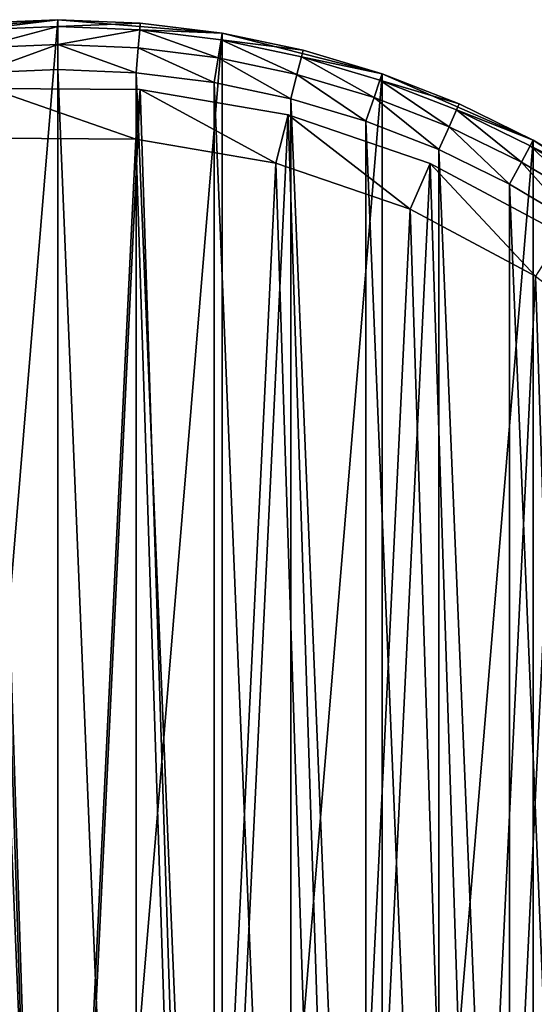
# Model space of a CAD drawing. Header units: millimetres. Extents: x 6 to 986, y -79 to 45.
# Tile 45 of 47: x 904 to 925, y -10 to 29. Entities that reach past the tile are written whole.
import ezdxf

# ---------------------------------------------------------------- set-up
doc = ezdxf.new("R2010")
doc.units = ezdxf.units.MM
doc.header["$LTSCALE"] = 25.4
doc.layers.get('0').update_dxf_attribs({"true_color": 0xff5454})

# ---------------------------------------------------------------- blocks, each defined once
blk = doc.blocks.new('PILLS-V-8262.STL')
at = {"color": 250, "true_color": 0x262626}
mesh = blk.add_polyface(dxfattribs=at)
corners = [(867.024, -1.131, 7.876), (865.937, -14.253, 7.876), (865.937, -7.647, 7.876), (867.024, -20.769, 7.876), (869.169, 5.118, 7.876), (869.169, -27.018, 7.876), (872.313, 10.928, 7.876), (872.313, -32.828, 7.876), (876.371, 16.141, 7.876), (876.371, -38.041, 7.876), (881.232, 20.616, 7.876), (881.232, -42.516, 7.876), (886.762, 24.229, 7.876), (886.762, -46.129, 7.876), (892.812, 26.883, 7.876), (892.812, -48.783, 7.876), (899.216, 28.504, 7.876), (899.216, -50.404, 7.876), (905.8, 29.05, 7.876), (905.8, -50.95, 7.876), (912.384, 28.504, 7.876), (912.384, -50.404, 7.876), (918.788, 26.883, 7.876), (918.788, -48.783, 7.876), (924.838, 24.229, 7.876), (924.838, -46.129, 7.876), (930.369, 20.616, 7.876), (930.369, -42.516, 7.876), (935.229, 16.141, 7.876), (935.229, -38.041, 7.876), (939.287, 10.928, 7.876), (939.287, -32.828, 7.876), (942.431, 5.118, 7.876), (942.431, -27.018, 7.876), (944.576, -1.131, 7.876), (944.576, -20.769, 7.876), (945.663, -7.647, 7.876), (945.663, -14.253, 7.876)]
mesh.append_faces([[corners[k] for k in face] for face in [(0, 1, 2), (35, 36, 37)]], dxfattribs={"vtx0": -1, "color": 250})
mesh.append_faces([[corners[k] for k in face] for face in [(1, 0, 3), (3, 4, 5), (5, 6, 7), (7, 8, 9), (9, 10, 11), (11, 12, 13), (13, 14, 15), (15, 16, 17), (17, 18, 19), (19, 20, 21), (21, 22, 23), (23, 24, 25), (25, 26, 27), (27, 28, 29), (29, 30, 31), (31, 32, 33), (33, 34, 35)]], dxfattribs={"vtx0": -1, "vtx1": -1, "color": 250})
mesh.append_faces([[corners[k] for k in face] for face in [(3, 0, 4), (5, 4, 6), (7, 6, 8), (9, 8, 10), (11, 10, 12), (13, 12, 14), (15, 14, 16), (17, 16, 18), (19, 18, 20), (21, 20, 22), (23, 22, 24), (25, 24, 26), (27, 26, 28), (29, 28, 30), (31, 30, 32), (33, 32, 34), (35, 34, 36)]], dxfattribs={"vtx0": -1, "vtx2": -1, "color": 250})
mesh = blk.add_polyface(dxfattribs=at)
corners = [(902.497, 28.913, 29.275), (905.8, 29.05, 7.876), (899.216, 28.504, 7.876)]
mesh.append_faces([[corners[k] for k in face] for face in [(0, 1, 2)]], dxfattribs={"color": 250})
mesh = blk.add_polyface(dxfattribs=at)
corners = [(905.8, 29.05, 29.275), (905.8, 29.05, 7.876), (902.497, 28.913, 29.275)]
mesh.append_faces([[corners[k] for k in face] for face in [(0, 1, 2)]], dxfattribs={"color": 250})
mesh = blk.add_polyface(dxfattribs=at)
corners = [(902.519, 28.646, 30.275), (905.8, 29.05, 29.275), (902.497, 28.913, 29.275), (905.8, 28.782, 30.275)]
mesh.append_faces([[corners[k] for k in face] for face in [(0, 1, 2), (1, 0, 3)]], dxfattribs={"vtx0": -1, "color": 250})
mesh = blk.add_polyface(dxfattribs=at)
corners = [(902.579, 27.917, 31.008), (905.8, 28.782, 30.275), (902.519, 28.646, 30.275), (905.8, 28.05, 31.008)]
mesh.append_faces([[corners[k] for k in face] for face in [(0, 1, 2), (1, 0, 3)]], dxfattribs={"vtx0": -1, "color": 250})
mesh = blk.add_polyface(dxfattribs=at)
corners = [(909.103, 28.913, 29.275), (905.8, 29.05, 7.876), (905.8, 29.05, 29.275)]
mesh.append_faces([[corners[k] for k in face] for face in [(0, 1, 2)]], dxfattribs={"color": 250})
mesh = blk.add_polyface(dxfattribs=at)
corners = [(909.103, 28.913, 29.275), (912.384, 28.504, 7.876), (905.8, 29.05, 7.876)]
mesh.append_faces([[corners[k] for k in face] for face in [(0, 1, 2)]], dxfattribs={"color": 250})
mesh = blk.add_polyface(dxfattribs=at)
corners = [(905.8, 28.782, 30.275), (909.103, 28.913, 29.275), (905.8, 29.05, 29.275), (909.081, 28.646, 30.275)]
mesh.append_faces([[corners[k] for k in face] for face in [(0, 1, 2), (1, 0, 3)]], dxfattribs={"vtx0": -1, "color": 250})
mesh = blk.add_polyface(dxfattribs=at)
corners = [(905.8, 28.05, 31.008), (909.081, 28.646, 30.275), (905.8, 28.782, 30.275), (909.021, 27.917, 31.008)]
mesh.append_faces([[corners[k] for k in face] for face in [(0, 1, 2), (1, 0, 3)]], dxfattribs={"vtx0": -1, "color": 250})
mesh = blk.add_polyface(dxfattribs=at)
corners = [(909.081, 28.646, 30.275), (912.384, 28.504, 29.275), (909.103, 28.913, 29.275), (912.34, 28.24, 30.275)]
mesh.append_faces([[corners[k] for k in face] for face in [(0, 1, 2), (1, 0, 3)]], dxfattribs={"vtx0": -1, "color": 250})
mesh = blk.add_polyface(dxfattribs=at)
corners = [(912.384, 28.504, 29.275), (912.384, 28.504, 7.876), (909.103, 28.913, 29.275)]
mesh.append_faces([[corners[k] for k in face] for face in [(0, 1, 2)]], dxfattribs={"color": 250})
mesh = blk.add_polyface(dxfattribs=at)
corners = [(912.219, 27.518, 31.008), (909.081, 28.646, 30.275), (909.021, 27.917, 31.008), (912.34, 28.24, 30.275)]
mesh.append_faces([[corners[k] for k in face] for face in [(0, 1, 2), (1, 0, 3)]], dxfattribs={"vtx0": -1, "color": 250})
mesh = blk.add_polyface(dxfattribs=at)
corners = [(912.34, 28.24, 30.275), (915.619, 27.826, 29.275), (912.384, 28.504, 29.275), (915.554, 27.566, 30.275)]
mesh.append_faces([[corners[k] for k in face] for face in [(0, 1, 2), (1, 0, 3)]], dxfattribs={"vtx0": -1, "color": 250})
mesh = blk.add_polyface(dxfattribs=at)
corners = [(915.619, 27.826, 29.275), (912.384, 28.504, 7.876), (912.384, 28.504, 29.275)]
mesh.append_faces([[corners[k] for k in face] for face in [(0, 1, 2)]], dxfattribs={"color": 250})
mesh = blk.add_polyface(dxfattribs=at)
corners = [(915.619, 27.826, 29.275), (918.788, 26.883, 7.876), (912.384, 28.504, 7.876)]
mesh.append_faces([[corners[k] for k in face] for face in [(0, 1, 2)]], dxfattribs={"color": 250})
mesh = blk.add_polyface(dxfattribs=at)
corners = [(902.662, 26.92, 31.275), (905.8, 28.05, 31.008), (902.579, 27.917, 31.008), (905.8, 27.05, 31.275)]
mesh.append_faces([[corners[k] for k in face] for face in [(0, 1, 2), (1, 0, 3)]], dxfattribs={"vtx0": -1, "color": 250})
mesh = blk.add_polyface(dxfattribs=at)
corners = [(908.938, 26.92, 31.275), (905.8, 28.05, 31.008), (905.8, 27.05, 31.275), (909.021, 27.917, 31.008)]
mesh.append_faces([[corners[k] for k in face] for face in [(0, 1, 2), (1, 0, 3)]], dxfattribs={"vtx0": -1, "color": 250})
mesh = blk.add_polyface(dxfattribs=at)
corners = [(915.374, 26.857, 31.008), (912.34, 28.24, 30.275), (912.219, 27.518, 31.008), (915.554, 27.566, 30.275)]
mesh.append_faces([[corners[k] for k in face] for face in [(0, 1, 2), (1, 0, 3)]], dxfattribs={"vtx0": -1, "color": 250})
mesh = blk.add_polyface(dxfattribs=at)
corners = [(912.055, 26.532, 31.275), (909.021, 27.917, 31.008), (908.938, 26.92, 31.275), (912.219, 27.518, 31.008)]
mesh.append_faces([[corners[k] for k in face] for face in [(0, 1, 2), (1, 0, 3)]], dxfattribs={"vtx0": -1, "color": 250})
mesh = blk.add_polyface(dxfattribs=at)
corners = [(915.554, 27.566, 30.275), (918.788, 26.883, 29.275), (915.619, 27.826, 29.275), (918.701, 26.629, 30.275)]
mesh.append_faces([[corners[k] for k in face] for face in [(0, 1, 2), (1, 0, 3)]], dxfattribs={"vtx0": -1, "color": 250})
mesh = blk.add_polyface(dxfattribs=at)
corners = [(918.788, 26.883, 29.275), (918.788, 26.883, 7.876), (915.619, 27.826, 29.275)]
mesh.append_faces([[corners[k] for k in face] for face in [(0, 1, 2)]], dxfattribs={"color": 250})
mesh = blk.add_polyface(dxfattribs=at)
corners = [(915.128, 25.887, 31.275), (912.219, 27.518, 31.008), (912.055, 26.532, 31.275), (915.374, 26.857, 31.008)]
mesh.append_faces([[corners[k] for k in face] for face in [(0, 1, 2), (1, 0, 3)]], dxfattribs={"vtx0": -1, "color": 250})
mesh = blk.add_polyface(dxfattribs=at)
corners = [(918.463, 25.937, 31.008), (915.554, 27.566, 30.275), (915.374, 26.857, 31.008), (918.701, 26.629, 30.275)]
mesh.append_faces([[corners[k] for k in face] for face in [(0, 1, 2), (1, 0, 3)]], dxfattribs={"vtx0": -1, "color": 250})
mesh = blk.add_polyface(dxfattribs=at)
corners = [(867.93, -14.088, 31.275), (867.93, -7.812, 31.275), (867.8, -10.95, 31.275), (868.318, -17.205, 31.275), (868.318, -4.695, 31.275), (868.963, -20.278, 31.275), (868.963, -1.622, 31.275), (869.859, -23.289, 31.275), (869.859, 1.389, 31.275), (871.001, -26.214, 31.275), (871.001, 4.314, 31.275), (872.38, -29.036, 31.275), (872.38, 7.136, 31.275), (873.988, -31.734, 31.275), (873.988, 9.834, 31.275), (875.813, -34.29, 31.275), (875.813, 12.39, 31.275), (877.842, -36.687, 31.275), (877.842, 14.787, 31.275), (880.063, -38.908, 31.275), (880.063, 17.008, 31.275), (882.46, -40.937, 31.275), (882.46, 19.037, 31.275), (885.016, -42.762, 31.275), (885.016, 20.862, 31.275), (887.714, -44.37, 31.275), (887.714, 22.47, 31.275), (890.536, -45.749, 31.275), (890.536, 23.849, 31.275), (893.461, -46.891, 31.275), (893.461, 24.991, 31.275), (896.472, -47.787, 31.275), (896.472, 25.887, 31.275), (899.545, -48.432, 31.275), (899.545, 26.532, 31.275), (902.662, -48.82, 31.275), (902.662, 26.92, 31.275), (905.8, -48.95, 31.275), (905.8, 27.05, 31.275), (908.938, -48.82, 31.275), (908.938, 26.92, 31.275), (912.055, -48.432, 31.275), (912.055, 26.532, 31.275), (915.128, -47.787, 31.275), (915.128, 25.887, 31.275), (918.139, -46.891, 31.275), (918.139, 24.991, 31.275), (921.064, -45.749, 31.275), (921.064, 23.849, 31.275), (923.886, -44.37, 31.275), (923.886, 22.47, 31.275), (926.584, -42.762, 31.275), (926.584, 20.862, 31.275), (929.14, -40.937, 31.275), (929.14, 19.037, 31.275), (931.537, -38.908, 31.275), (931.537, 17.008, 31.275), (933.758, -36.687, 31.275), (933.758, 14.787, 31.275), (935.787, -34.29, 31.275), (935.787, 12.39, 31.275), (937.612, -31.734, 31.275), (937.612, 9.834, 31.275), (939.22, -29.036, 31.275), (939.22, 7.136, 31.275), (940.599, -26.214, 31.275), (940.599, 4.314, 31.275), (941.741, -23.289, 31.275), (941.741, 1.389, 31.275), (942.637, -20.278, 31.275), (942.637, -1.622, 31.275), (943.282, -17.205, 31.275), (943.282, -4.695, 31.275), (943.67, -14.088, 31.275), (943.67, -7.812, 31.275), (943.8, -10.95, 31.275)]
mesh.append_faces([[corners[k] for k in face] for face in [(0, 1, 2), (74, 73, 75)]], dxfattribs={"vtx0": -1, "color": 250})
mesh.append_faces([[corners[k] for k in face] for face in [(1, 3, 4), (4, 5, 6), (6, 7, 8), (8, 9, 10), (10, 11, 12), (12, 13, 14), (14, 15, 16), (16, 17, 18), (18, 19, 20), (20, 21, 22), (22, 23, 24), (24, 25, 26), (26, 27, 28), (28, 29, 30), (30, 31, 32), (32, 33, 34), (34, 35, 36), (36, 37, 38), (38, 39, 40), (40, 41, 42), (42, 43, 44), (44, 45, 46), (46, 47, 48), (48, 49, 50), (50, 51, 52), (52, 53, 54), (54, 55, 56), (56, 57, 58), (58, 59, 60), (60, 61, 62), (62, 63, 64), (64, 65, 66), (66, 67, 68), (68, 69, 70), (70, 71, 72), (72, 73, 74)]], dxfattribs={"vtx0": -1, "vtx1": -1, "color": 250})
mesh.append_faces([[corners[k] for k in face] for face in [(1, 0, 3), (4, 3, 5), (6, 5, 7), (8, 7, 9), (10, 9, 11), (12, 11, 13), (14, 13, 15), (16, 15, 17), (18, 17, 19), (20, 19, 21), (22, 21, 23), (24, 23, 25), (26, 25, 27), (28, 27, 29), (30, 29, 31), (32, 31, 33), (34, 33, 35), (36, 35, 37), (38, 37, 39), (40, 39, 41), (42, 41, 43), (44, 43, 45), (46, 45, 47), (48, 47, 49), (50, 49, 51), (52, 51, 53), (54, 53, 55), (56, 55, 57), (58, 57, 59), (60, 59, 61), (62, 61, 63), (64, 63, 65), (66, 65, 67), (68, 67, 69), (70, 69, 71), (72, 71, 73)]], dxfattribs={"vtx0": -1, "vtx2": -1, "color": 250})
mesh = blk.add_polyface(dxfattribs=at)
corners = [(918.139, 24.991, 31.275), (915.374, 26.857, 31.008), (915.128, 25.887, 31.275), (918.463, 25.937, 31.008)]
mesh.append_faces([[corners[k] for k in face] for face in [(0, 1, 2), (1, 0, 3)]], dxfattribs={"vtx0": -1, "color": 250})
mesh = blk.add_polyface(dxfattribs=at)
corners = [(918.701, 26.629, 30.275), (921.868, 25.681, 29.275), (918.788, 26.883, 29.275), (921.76, 25.436, 30.275)]
mesh.append_faces([[corners[k] for k in face] for face in [(0, 1, 2), (1, 0, 3)]], dxfattribs={"vtx0": -1, "color": 250})
mesh = blk.add_polyface(dxfattribs=at)
corners = [(921.868, 25.681, 29.275), (918.788, 26.883, 7.876), (918.788, 26.883, 29.275)]
mesh.append_faces([[corners[k] for k in face] for face in [(0, 1, 2)]], dxfattribs={"color": 250})
mesh = blk.add_polyface(dxfattribs=at)
corners = [(921.868, 25.681, 29.275), (924.838, 24.229, 7.876), (918.788, 26.883, 7.876)]
mesh.append_faces([[corners[k] for k in face] for face in [(0, 1, 2)]], dxfattribs={"color": 250})
mesh = blk.add_polyface(dxfattribs=at)
corners = [(921.466, 24.765, 31.008), (918.701, 26.629, 30.275), (918.463, 25.937, 31.008), (921.76, 25.436, 30.275)]
mesh.append_faces([[corners[k] for k in face] for face in [(0, 1, 2), (1, 0, 3)]], dxfattribs={"vtx0": -1, "color": 250})
at = {"color": 7, "true_color": 0xffffff}
mesh = blk.add_polyface(dxfattribs=at)
corners = [(868.688, -15.163, 7.221), (869.264, -3.194, 7.221), (868.493, -9.155, 7.221), (869.845, -21.062, 7.221), (870.981, 2.566, 7.221), (871.932, -26.698, 7.221), (873.6, 7.976, 7.221), (874.897, -31.927, 7.221), (877.053, 12.896, 7.221), (878.662, -36.613, 7.221), (881.251, 17.199, 7.221), (883.13, -40.634, 7.221), (886.084, 20.772, 7.221), (888.186, -43.886, 7.221), (891.428, 23.524, 7.221), (893.697, -46.285, 7.221), (897.144, 25.383, 7.221), (899.522, -47.769, 7.221), (903.085, 26.301, 7.221), (905.509, -48.299, 7.221), (909.095, 26.254, 7.221), (911.504, -47.862, 7.221), (915.021, 25.244, 7.221), (917.351, -46.469, 7.221), (920.707, 23.296, 7.221), (922.899, -44.156, 7.221), (926.008, 20.461, 7.221), (928.005, -40.983, 7.221), (930.785, 16.813, 7.221), (930.349, -39.099, 7.221), (932.535, -37.032, 7.221), (934.915, 12.446, 7.221), (936.372, -32.406, 7.221), (938.29, 7.473, 7.221), (939.418, -27.224, 7.221), (940.825, 2.022, 7.221), (941.593, -21.62, 7.221), (942.452, -3.764, 7.221), (942.841, -15.741, 7.221), (943.13, -9.737, 7.221)]
mesh.append_faces([[corners[k] for k in face] for face in [(0, 1, 2), (37, 38, 39)]], dxfattribs={"vtx0": -1, "color": 7})
mesh.append_faces([[corners[k] for k in face] for face in [(1, 3, 4), (4, 5, 6), (6, 7, 8), (8, 9, 10), (10, 11, 12), (12, 13, 14), (14, 15, 16), (16, 17, 18), (18, 19, 20), (20, 21, 22), (22, 23, 24), (24, 25, 26), (26, 27, 28), (28, 30, 31), (31, 32, 33), (33, 34, 35), (35, 36, 37)]], dxfattribs={"vtx0": -1, "vtx1": -1, "color": 7})
mesh.append_faces([[corners[k] for k in face] for face in [(1, 0, 3), (4, 3, 5), (6, 5, 7), (8, 7, 9), (10, 9, 11), (12, 11, 13), (14, 13, 15), (16, 15, 17), (18, 17, 19), (20, 19, 21), (22, 21, 23), (24, 23, 25), (26, 25, 27), (28, 27, 29), (28, 29, 30), (31, 30, 32), (33, 32, 34), (35, 34, 36), (37, 36, 38)]], dxfattribs={"vtx0": -1, "vtx2": -1, "color": 7})
mesh = blk.add_polyface(dxfattribs=at)
corners = [(903.085, 26.301, 7.221), (909.095, 26.254, 2.575), (903.085, 26.301, 2.575), (909.095, 26.254, 7.221)]
mesh.append_faces([[corners[k] for k in face] for face in [(0, 1, 2), (1, 0, 3)]], dxfattribs={"vtx0": -1, "color": 7})
mesh = blk.add_polyface(dxfattribs=at)
corners = [(903.085, 26.301, 2.575), (908.919, 24.262, 0.575), (903.23, 24.306, 0.575), (909.095, 26.254, 2.575)]
mesh.append_faces([[corners[k] for k in face] for face in [(0, 1, 2), (1, 0, 3)]], dxfattribs={"vtx0": -1, "color": 7})
mesh = blk.add_polyface(dxfattribs=at)
corners = [(909.095, 26.254, 2.575), (914.527, 23.306, 0.575), (908.919, 24.262, 0.575), (915.021, 25.244, 2.575)]
mesh.append_faces([[corners[k] for k in face] for face in [(0, 1, 2), (1, 0, 3)]], dxfattribs={"vtx0": -1, "color": 7})
mesh = blk.add_polyface(dxfattribs=at)
corners = [(909.095, 26.254, 7.221), (915.021, 25.244, 2.575), (909.095, 26.254, 2.575), (915.021, 25.244, 7.221)]
mesh.append_faces([[corners[k] for k in face] for face in [(0, 1, 2), (1, 0, 3)]], dxfattribs={"vtx0": -1, "color": 7})
at = {"color": 250, "true_color": 0x262626}
mesh = blk.add_polyface(dxfattribs=at)
corners = [(921.064, 23.849, 31.275), (918.463, 25.937, 31.008), (918.139, 24.991, 31.275), (921.466, 24.765, 31.008)]
mesh.append_faces([[corners[k] for k in face] for face in [(0, 1, 2), (1, 0, 3)]], dxfattribs={"vtx0": -1, "color": 250})
mesh = blk.add_polyface(dxfattribs=at)
corners = [(921.76, 25.436, 30.275), (924.838, 24.229, 29.275), (921.868, 25.681, 29.275), (924.71, 23.993, 30.275)]
mesh.append_faces([[corners[k] for k in face] for face in [(0, 1, 2), (1, 0, 3)]], dxfattribs={"vtx0": -1, "color": 250})
mesh = blk.add_polyface(dxfattribs=at)
corners = [(924.838, 24.229, 29.275), (924.838, 24.229, 7.876), (921.868, 25.681, 29.275)]
mesh.append_faces([[corners[k] for k in face] for face in [(0, 1, 2)]], dxfattribs={"color": 250})
at = {"color": 7, "true_color": 0xffffff}
mesh = blk.add_polyface(dxfattribs=at)
corners = [(915.021, 25.244, 2.575), (919.909, 21.462, 0.575), (914.527, 23.306, 0.575), (920.707, 23.296, 2.575)]
mesh.append_faces([[corners[k] for k in face] for face in [(0, 1, 2), (1, 0, 3)]], dxfattribs={"vtx0": -1, "color": 7})
mesh = blk.add_polyface(dxfattribs=at)
corners = [(915.021, 25.244, 7.221), (920.707, 23.296, 2.575), (915.021, 25.244, 2.575), (920.707, 23.296, 7.221)]
mesh.append_faces([[corners[k] for k in face] for face in [(0, 1, 2), (1, 0, 3)]], dxfattribs={"vtx0": -1, "color": 7})
at = {"color": 250, "true_color": 0x262626}
mesh = blk.add_polyface(dxfattribs=at)
corners = [(924.362, 23.349, 31.008), (921.76, 25.436, 30.275), (921.466, 24.765, 31.008), (924.71, 23.993, 30.275)]
mesh.append_faces([[corners[k] for k in face] for face in [(0, 1, 2), (1, 0, 3)]], dxfattribs={"vtx0": -1, "color": 250})
mesh = blk.add_polyface(dxfattribs=at)
corners = [(923.886, 22.47, 31.275), (921.466, 24.765, 31.008), (921.064, 23.849, 31.275), (924.362, 23.349, 31.008)]
mesh.append_faces([[corners[k] for k in face] for face in [(0, 1, 2), (1, 0, 3)]], dxfattribs={"vtx0": -1, "color": 250})
at = {"color": 7, "true_color": 0xffffff}
mesh = blk.add_polyface(dxfattribs=at)
corners = [(871.221, -3.61, 0.575), (870.676, -14.938, 0.575), (870.491, -9.252, 0.575), (871.77, -20.52, 0.575), (872.846, 1.842, 0.575), (873.746, -25.855, 0.575), (875.325, 6.963, 0.575), (876.552, -30.804, 0.575), (878.593, 11.62, 0.575), (880.116, -35.239, 0.575), (882.565, 15.692, 0.575), (884.344, -39.044, 0.575), (887.14, 19.074, 0.575), (889.129, -42.122, 0.575), (892.198, 21.678, 0.575), (894.345, -44.393, 0.575), (897.608, 23.438, 0.575), (899.858, -45.797, 0.575), (903.23, 24.306, 0.575), (905.525, -46.299, 0.575), (908.919, 24.262, 0.575), (911.199, -45.885, 0.575), (914.527, 23.306, 0.575), (916.733, -44.567, 0.575), (919.909, 21.462, 0.575), (921.984, -42.378, 0.575), (924.925, 18.779, 0.575), (926.815, -39.375, 0.575), (929.447, 15.327, 0.575), (929.035, -37.592, 0.575), (931.103, -35.636, 0.575), (933.356, 11.193, 0.575), (934.735, -31.257, 0.575), (936.551, 6.486, 0.575), (937.618, -26.353, 0.575), (938.949, 1.328, 0.575), (939.677, -21.049, 0.575), (940.49, -4.149, 0.575), (940.858, -15.484, 0.575), (941.131, -9.802, 0.575)]
mesh.append_faces([[corners[k] for k in face] for face in [(0, 1, 2), (38, 37, 39)]], dxfattribs={"vtx0": -1, "color": 7})
mesh.append_faces([[corners[k] for k in face] for face in [(1, 0, 3), (3, 4, 5), (5, 6, 7), (7, 8, 9), (9, 10, 11), (11, 12, 13), (13, 14, 15), (15, 16, 17), (17, 18, 19), (19, 20, 21), (21, 22, 23), (23, 24, 25), (25, 26, 27), (27, 28, 29), (29, 28, 30), (30, 31, 32), (32, 33, 34), (34, 35, 36), (36, 37, 38)]], dxfattribs={"vtx0": -1, "vtx1": -1, "color": 7})
mesh.append_faces([[corners[k] for k in face] for face in [(3, 0, 4), (5, 4, 6), (7, 6, 8), (9, 8, 10), (11, 10, 12), (13, 12, 14), (15, 14, 16), (17, 16, 18), (19, 18, 20), (21, 20, 22), (23, 22, 24), (25, 24, 26), (27, 26, 28), (30, 28, 31), (32, 31, 33), (34, 33, 35), (36, 35, 37)]], dxfattribs={"vtx0": -1, "vtx2": -1, "color": 7})
at = {"color": 250, "true_color": 0x262626}
mesh = blk.add_polyface(dxfattribs=at)
corners = [(924.71, 23.993, 30.275), (927.678, 22.537, 29.275), (924.838, 24.229, 29.275), (927.531, 22.312, 30.275)]
mesh.append_faces([[corners[k] for k in face] for face in [(0, 1, 2), (1, 0, 3)]], dxfattribs={"vtx0": -1, "color": 250})
mesh = blk.add_polyface(dxfattribs=at)
corners = [(927.678, 22.537, 29.275), (924.838, 24.229, 7.876), (924.838, 24.229, 29.275)]
mesh.append_faces([[corners[k] for k in face] for face in [(0, 1, 2)]], dxfattribs={"color": 250})
mesh = blk.add_polyface(dxfattribs=at)
corners = [(927.678, 22.537, 29.275), (930.369, 20.616, 7.876), (924.838, 24.229, 7.876)]
mesh.append_faces([[corners[k] for k in face] for face in [(0, 1, 2)]], dxfattribs={"color": 250})
mesh = blk.add_polyface(dxfattribs=at)
corners = [(927.131, 21.699, 31.008), (924.71, 23.993, 30.275), (924.362, 23.349, 31.008), (927.531, 22.312, 30.275)]
mesh.append_faces([[corners[k] for k in face] for face in [(0, 1, 2), (1, 0, 3)]], dxfattribs={"vtx0": -1, "color": 250})
at = {"color": 7, "true_color": 0xffffff}
mesh = blk.add_polyface(dxfattribs=at)
corners = [(920.707, 23.296, 2.575), (924.925, 18.779, 0.575), (919.909, 21.462, 0.575), (926.008, 20.461, 2.575)]
mesh.append_faces([[corners[k] for k in face] for face in [(0, 1, 2), (1, 0, 3)]], dxfattribs={"vtx0": -1, "color": 7})
mesh = blk.add_polyface(dxfattribs=at)
corners = [(920.707, 23.296, 7.221), (926.008, 20.461, 2.575), (920.707, 23.296, 2.575), (926.008, 20.461, 7.221)]
mesh.append_faces([[corners[k] for k in face] for face in [(0, 1, 2), (1, 0, 3)]], dxfattribs={"vtx0": -1, "color": 7})
at = {"color": 250, "true_color": 0x262626}
mesh = blk.add_polyface(dxfattribs=at)
corners = [(926.584, 20.862, 31.275), (924.362, 23.349, 31.008), (923.886, 22.47, 31.275), (927.131, 21.699, 31.008)]
mesh.append_faces([[corners[k] for k in face] for face in [(0, 1, 2), (1, 0, 3)]], dxfattribs={"vtx0": -1, "color": 250})

msp = doc.modelspace()

# ---------------------------------------------------------------- block references
at = {"color": 0}
msp.add_blockref('PILLS-V-8262.STL', (0, 0), dxfattribs=at)

doc.saveas('drawing.dxf')
